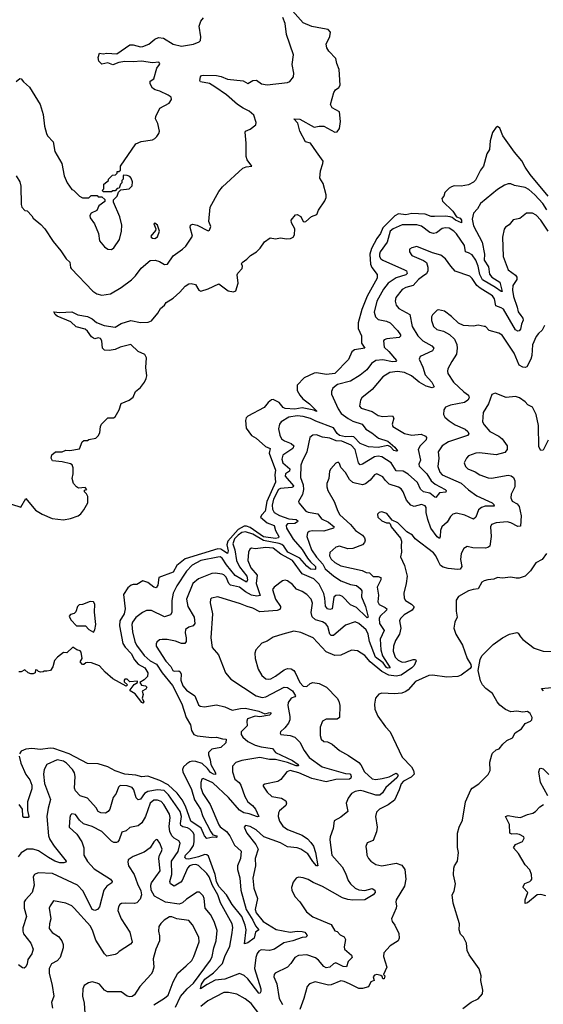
# Model space of a CAD drawing. Extents: x 2220520 to 2384350, y 721165 to 893491.
# Tile 239 of 256: x 2300963 to 2305305, y 856408 to 864568. Entities that reach past the tile are written whole.
import ezdxf

# ---------------------------------------------------------------- set-up
doc = ezdxf.new("R2010")
doc.units = 0

msp = doc.modelspace()

# ---------------------------------------------------------------- linework, layer by layer
at = {"layer": '0CON20XD'}
for points in [[(2303474.1, 864494.1), (2303385, 864511.4), (2303315, 864540.5), (2303225, 864640)], [(2300934, 864056), (2300965, 864080.8), (2300975, 864078.8), (2300993.6, 864053.6), (2301045, 864008), (2301133.8, 863863.8), (2301156.8, 863783.2), (2301169.4, 863685), (2301185.6, 863625), (2301194.3, 863605), (2301240, 863555), (2301255.7, 863475.7), (2301313.8, 863375), (2301333.1, 863275), (2301356.1, 863216.1), (2301395, 863160), (2301410, 863155), (2301460, 863105), (2301485, 863092.5), (2301535, 863090), (2301555, 863110), (2301605, 863110), (2301615, 863100), (2301645, 863100), (2301668.3, 863078.3), (2301668.3, 863061.7), (2301620, 863025), (2301602.5, 862985), (2301556.4, 862963.6), (2301543.3, 862945), (2301548.8, 862925), (2301584.3, 862875), (2301617.1, 862795), (2301625.7, 862735.7), (2301667.5, 862685), (2301695, 862666.7), (2301725, 862663.3), (2301743.9, 862676.1), (2301791.4, 862745), (2301806.9, 862815), (2301810, 862865), (2301794.4, 862934.4), (2301740, 863055), (2301740, 863075), (2301770, 863105), (2301781.7, 863138.3), (2301801.7, 863158.3), (2301870, 863165), (2301895, 863190), (2301897.5, 863225), (2301887.5, 863255), (2301875, 863267.5), (2301855, 863277.5), (2301825, 863280), (2301820, 863275), (2301820, 863245), (2301810, 863235), (2301810, 863215), (2301800, 863205), (2301788.3, 863171.7), (2301771.7, 863168.3), (2301755, 863150), (2301735, 863150), (2301725, 863140), (2301655, 863140), (2301650, 863155), (2301660, 863165), (2301660, 863205), (2301700, 863235), (2301700, 863245), (2301731.7, 863278.3), (2301758.3, 863281.7), (2301770, 863295), (2301771.7, 863308.3), (2301785, 863310), (2301798.3, 863321.7), (2301800, 863355), (2301925, 863537.5), (2301970.7, 863559.3), (2302065, 863572.5), (2302085, 863582.5), (2302100.5, 863599.5), (2302118, 863625), (2302122, 863645), (2302108.3, 863708.3), (2302090, 863745), (2302091.1, 863765), (2302126.2, 863833.8), (2302203.8, 863876.2), (2302222.5, 863905), (2302218, 863925), (2302195, 863942.5), (2302125, 863976.2), (2302086.1, 863986.1), (2302065, 864000), (2302046.2, 864035), (2302045, 864057.5), (2302075, 864078.8), (2302100.9, 864165), (2302122.1, 864195), (2302125.4, 864205), (2302117.1, 864215), (2302065, 864210.5), (2301972.7, 864222.7), (2301902.7, 864217.3), (2301835, 864220.3), (2301785, 864212.1), (2301735, 864193.3), (2301695, 864211.2), (2301670, 864205), (2301645, 864200), (2301620, 864225), (2301613.9, 864253.9), (2301625, 864290), (2301655, 864283.8), (2301685, 864289.2), (2301767.5, 864285), (2301875, 864358), (2301905, 864358.6), (2301965, 864341.4), (2301985, 864344.2), (2302034.4, 864365.6), (2302085, 864406), (2302115, 864420), (2302155, 864414), (2302235, 864364.2), (2302305, 864349.2), (2302405.6, 864364.4), (2302452.5, 864385), (2302463.6, 864396.4), (2302466.2, 864425), (2302450, 864515), (2302463.8, 864555), (2302485.9, 864584.1)], [(2300935, 863273.8), (2300964.5, 863225), (2300973, 863187), (2300974, 863035), (2300980, 863015), (2301005, 862987.5), (2301025, 862982.5), (2301063, 862943), (2301073.6, 862923.6), (2301139.7, 862869.7), (2301172, 862835), (2301239.3, 862729.3), (2301305, 862651.2), (2301348.8, 862585), (2301377.6, 862557.6), (2301384, 862515), (2301391.2, 862505), (2301568.5, 862318.5), (2301602, 862295), (2301645, 862283.5), (2301715, 862295.6), (2301805, 862349.1), (2301889.5, 862410.5), (2301923.1, 862445), (2301970.3, 862509.7), (2302045, 862570.8), (2302087.5, 862575), (2302122, 862565), (2302165, 862538.6), (2302188.7, 862541.3), (2302235, 862610.6), (2302314, 862665), (2302340.2, 862689.8), (2302396, 862775), (2302376.7, 862845), (2302380, 862865), (2302395, 862872.5), (2302435, 862866), (2302525, 862817.5), (2302537.4, 862822.6), (2302547.1, 862855), (2302531.2, 862895), (2302541.4, 863015), (2302615, 863143.8), (2302645, 863182), (2302812.6, 863337.4), (2302840.9, 863349.1), (2302886.7, 863355), (2302850, 863405), (2302840, 863435), (2302842, 863545), (2302832, 863635), (2302836.7, 863645), (2302875, 863659.2), (2302921.2, 863695), (2302923.8, 863715), (2302905.8, 863775), (2302865, 863810.8), (2302815, 863834.2), (2302768.8, 863865), (2302677.5, 863945), (2302580.7, 864010.7), (2302538.1, 864038.1), (2302463, 864053), (2302456, 864065), (2302461.2, 864095), (2302470, 864105), (2302485, 864108.2), (2302595, 864105.5), (2302635, 864096.4), (2302685, 864074.5), (2302815, 864060), (2302855, 864039.6), (2302895, 864063.1), (2302925.6, 864065.6), (2302967, 864037), (2303015, 864028), (2303185, 864046.7), (2303203.9, 864056.1), (2303233.3, 864095), (2303236.2, 864125), (2303221.2, 864195), (2303233.8, 864275), (2303175.8, 864445), (2303165.6, 864535), (2303143.8, 864585)], [(2300895, 860553.3), (2300971.7, 860528.3), (2301015, 860600), (2301095, 860503.3), (2301148.8, 860468.8), (2301232.5, 860435), (2301325, 860422.9), (2301385, 860432.9), (2301446.7, 860455), (2301468.7, 860471.3), (2301496.2, 860505), (2301527.5, 860565), (2301527, 860617), (2301518.3, 860638.3), (2301500, 860655), (2301501.7, 860668.3), (2301520, 860675), (2301505, 860690), (2301450, 860685), (2301433.3, 860695), (2301410, 860725), (2301398.8, 860765), (2301406.7, 860805), (2301406.7, 860855), (2301397.7, 860877.7), (2301385.7, 860885.7), (2301315, 860903.8), (2301235, 860912.5), (2301223.3, 860935), (2301229.3, 860960.7), (2301260, 860985), (2301315, 860987.5), (2301345, 861000), (2301378.3, 860998.3), (2301458.3, 861011.7), (2301481.7, 861068.3), (2301495, 861080), (2301525, 861080), (2301535, 861087.5), (2301595, 861100), (2301615, 861120), (2301627, 861143), (2301632.5, 861195), (2301642.5, 861215), (2301695, 861267.5), (2301741.7, 861268.3), (2301755, 861277.5), (2301787.5, 861335), (2301803.6, 861386.4), (2301870, 861415), (2301905, 861440), (2301922.5, 861485), (2301965, 861520), (2301999.2, 861565), (2302012.9, 861595), (2302017.1, 861615), (2302010, 861685), (2302013.8, 861765), (2302001.7, 861791.7), (2301945, 861818.8), (2301885, 861875.8), (2301797.5, 861855), (2301755, 861833.3), (2301705, 861825.5), (2301665, 861830), (2301648.6, 861845), (2301645.5, 861905), (2301634, 861925), (2301615, 861931.9), (2301585, 861924.2), (2301575, 861927.1), (2301558.6, 861938.6), (2301525, 861986.2), (2301505, 862002.5), (2301431.9, 862021.9), (2301388, 862065), (2301275, 862111.2), (2301256, 862125), (2301245, 862147.5), (2301295, 862140.8), (2301395, 862146.2), (2301445, 862122.5), (2301525, 862107.1), (2301565, 862087.7), (2301599.5, 862059.5), (2301663.2, 862033.2), (2301755, 862020), (2301805, 862050), (2301884.6, 862075.4), (2301965, 862058.9), (2302028.1, 862061.9), (2302055, 862071.9), (2302107.5, 862135), (2302130, 862175), (2302165, 862201.2), (2302178, 862225), (2302235, 862258.5), (2302291.4, 862308.6), (2302335, 862360.6), (2302365, 862378.6), (2302385, 862381.4), (2302422.1, 862372.1), (2302448, 862325), (2302465, 862316.9), (2302525, 862336.2), (2302615, 862377.5), (2302691.3, 862321.3), (2302735, 862311.4), (2302755, 862321.2), (2302773.8, 862385), (2302767, 862453), (2302771.7, 862468.3), (2302807.5, 862505), (2302810, 862525), (2302803.3, 862545), (2302807.5, 862555), (2302847.3, 862582.7), (2302876.4, 862613.6), (2302927.5, 862645), (2302957.5, 862675), (2302993.6, 862726.4), (2303041.2, 862758.8), (2303085, 862752.9), (2303125, 862760), (2303175, 862750.8), (2303210, 862755), (2303231.4, 862765), (2303241.1, 862785), (2303245.7, 862835), (2303218, 862885), (2303213.3, 862905), (2303250.7, 862949.3), (2303265, 862953.3), (2303295, 862936.2), (2303314.2, 862894.2), (2303325, 862891.2), (2303336.2, 862895), (2303383, 862937), (2303427.3, 862952.7), (2303441.7, 862988.3), (2303492.7, 863067.3), (2303504.3, 863095), (2303504.6, 863115), (2303480.6, 863210.6), (2303451.2, 863255), (2303458.5, 863315), (2303477.8, 863375), (2303478.5, 863395), (2303425, 863471.8), (2303375, 863544), (2303334, 863555), (2303287.3, 863645), (2303268.7, 863708.7), (2303237.5, 863745), (2303285, 863741.9), (2303405, 863676.2), (2303445, 863686.2), (2303485, 863684), (2303575, 863634.4), (2303595, 863639.2), (2303614.3, 863665), (2303623.1, 863725), (2303614, 863804), (2303555, 863837.1), (2303540.6, 863865), (2303568.1, 863965), (2303583.1, 863986.9), (2303608.6, 864005), (2303620.6, 864025), (2303611.3, 864155), (2303592.7, 864205), (2303585.6, 864245), (2303526.6, 864306.6), (2303511.1, 864335), (2303505.6, 864365), (2303535, 864428), (2303539.6, 864465), (2303520, 864485), (2303474.1, 864494.1)], [(2305345.2, 863105.2), (2305195.5, 863285), (2305154.7, 863344.7), (2305127.8, 863397.7), (2305065, 863470), (2304970, 863605), (2304945, 863667.5), (2304925, 863682.5), (2304915, 863677.5), (2304885, 863633.3), (2304865.5, 863565), (2304857.5, 863492.5), (2304835.4, 863454.6), (2304808.9, 863355), (2304785, 863321.2), (2304743, 863237), (2304725, 863220), (2304685, 863200), (2304625, 863186.7), (2304565, 863190), (2304545, 863183.3), (2304525, 863172.5), (2304487.5, 863135), (2304480, 863105), (2304463, 863087), (2304470, 863065), (2304555, 862980.4), (2304585, 862932.9), (2304615, 862923.1), (2304625.9, 862905), (2304626, 862884), (2304576.7, 862905), (2304548.7, 862928.7), (2304533.7, 862933.7), (2304495, 862939.6), (2304403.1, 862936.9), (2304375, 862937.1), (2304325, 862957), (2304215, 862960.3), (2304165, 862951.2), (2304105, 862958.1), (2304075, 862941.2), (2303975, 862842.4), (2303955, 862796.4), (2303924.9, 862755.1), (2303879.3, 862670.7), (2303865.5, 862625), (2303871.3, 862541.3), (2303883.6, 862513.6), (2303927.8, 862455), (2303927.9, 862425), (2303843.6, 862276.4), (2303799, 862165), (2303768.5, 862055), (2303768.8, 862008.8), (2303796.4, 861946.4), (2303798.1, 861888.1), (2303826.2, 861845), (2303739.3, 861830.7), (2303716.9, 861815), (2303689.1, 861750.9), (2303575, 861636.4), (2303506.6, 861626.6), (2303425, 861641.2), (2303405, 861638.8), (2303321.7, 861598.3), (2303265, 861537.5), (2303262.9, 861495), (2303285.6, 861455), (2303310, 861425), (2303365.8, 861385), (2303425, 861326.7), (2303425, 861320), (2303402.3, 861332.3), (2303305, 861349.8), (2303245, 861340.4), (2303165, 861344.4), (2303147.3, 861355), (2303115, 861396.5), (2303065, 861420.8), (2303051.4, 861418.6), (2303023.3, 861395), (2302990, 861355), (2302855, 861282.9), (2302842, 861268), (2302834.7, 861245.3), (2302841.8, 861181.8), (2302885, 861122.9), (2302925, 861098.8), (2303001.8, 861031.8), (2303039.2, 861015), (2303033.1, 860975), (2303083.2, 860835), (2303080, 860795), (2303085.6, 860735), (2303012.3, 860575), (2302998.9, 860495), (2302969.7, 860465), (2302960.8, 860445), (2303015, 860398), (2303073.3, 860375), (2303083.3, 860335), (2303110.6, 860285), (2303109.4, 860275), (2303085, 860268.1), (2302985, 860283.2), (2302875, 860358.1), (2302845, 860369.9), (2302825, 860369.2), (2302775, 860343.5), (2302687.9, 860245), (2302680, 860215), (2302691.3, 860165), (2302685.9, 860144.1), (2302655, 860163.5), (2302630, 860180), (2302605, 860183.8), (2302335, 860100.9), (2302267.1, 860045), (2302235, 859989.3), (2302117.1, 859945), (2302109.3, 859880.7), (2302095, 859858.6), (2302075, 859863.8), (2302025, 859903.8), (2301985, 859917.5), (2301935, 859888), (2301905, 859888), (2301888.3, 859881.7), (2301860.6, 859859.4), (2301822.7, 859805), (2301838.3, 859685), (2301828.4, 859645), (2301792.8, 859585), (2301789.3, 859545), (2301819.3, 859399.3), (2301837.5, 859367.5), (2301886.2, 859315), (2301916.1, 859263.9), (2301946, 859226), (2302000.8, 859195), (2302025.6, 859155), (2302022.5, 859125), (2301995, 859096.7), (2301960, 859075), (2301973.9, 859053.9), (2302005.9, 859045.9), (2302016.2, 859035), (2302009.5, 859020.5), (2301978.3, 859001.7), (2301986, 858975), (2301980, 858945), (2301993.3, 858915), (2301985, 858903.8), (2301975, 858908.8), (2301920, 858980), (2301880, 859005), (2301880, 859015), (2301911.2, 859058.8), (2301940, 859075), (2301940, 859085), (2301875, 859080), (2301855, 859101.2), (2301835, 859101.2), (2301828.8, 859095), (2301830.5, 859080.5), (2301856.7, 859056.7), (2301845, 859044.2), (2301735, 859104.5), (2301670.7, 859160.7), (2301625, 859214.3), (2301557.9, 859237.9), (2301525, 859241.2), (2301511.7, 859238.3), (2301495, 859223.3), (2301485, 859223.3), (2301463.3, 859245), (2301480, 859275), (2301473.3, 859325), (2301465, 859336.7), (2301436.4, 859346.4), (2301405, 859367.5), (2301355, 859320), (2301325, 859322.5), (2301276.7, 859285), (2301251.7, 859258.3), (2301236.7, 859205), (2301217.5, 859175), (2301188.3, 859168.3), (2301165, 859170), (2301157, 859163), (2301135, 859160), (2301120, 859165), (2301108.3, 859178.3), (2301095, 859180), (2301090, 859155), (2301075, 859147.5), (2301055, 859147.5), (2301033.9, 859153.9), (2301005, 859180), (2300975, 859162.5), (2300955, 859162.5)], [(2305335, 862991.2), (2305301, 863045), (2305235, 863117.1), (2305185, 863161.1), (2305155, 863176.9), (2305065, 863194.3), (2305035, 863207.1), (2305015, 863207.1), (2304983.7, 863196.3), (2304925, 863161.4), (2304784.7, 863045.3), (2304758.5, 863001.5), (2304725.5, 862965), (2304713.9, 862915), (2304725, 862860), (2304796.9, 862725), (2304818.3, 862625), (2304815.2, 862575), (2304850.2, 862520.2), (2304859.2, 862459.3), (2304877.3, 862435), (2304943.6, 862393.6), (2304963.8, 862316.2), (2304955, 862313.8), (2304909, 862349), (2304802.1, 862412.1), (2304779.2, 862455), (2304764.4, 862525), (2304745, 862574.6), (2304715, 862618.4), (2304684.6, 862635.4), (2304660.5, 862645), (2304651.1, 862695), (2304585, 862791.8), (2304564.4, 862814.4), (2304525, 862839.2), (2304495, 862842.9), (2304465, 862836.4), (2304418.2, 862801.8), (2304395, 862794.7), (2304365, 862805.3), (2304295, 862856.2), (2304257, 862867), (2304135, 862868.8), (2304060, 862835), (2304034.6, 862815), (2304010, 862725), (2303952.7, 862645), (2303945.5, 862625), (2303946.4, 862605), (2303958.9, 862585), (2303974.2, 862574.2), (2304154.4, 862495), (2304170, 862485), (2304176.2, 862465), (2304165, 862452.8), (2304085, 862428.7), (2304018.4, 862385), (2303978.6, 862335), (2303925, 862233.8), (2303903.3, 862145), (2303912.2, 862105), (2303935, 862083.8), (2304005, 862068), (2304034.4, 862055), (2304095, 861992.2), (2304121.1, 861955), (2304121.4, 861945), (2304108.8, 861935), (2304006.8, 861923.2), (2303985.7, 861915), (2303979.6, 861905), (2303985.9, 861855), (2304025, 861818.1), (2304087.1, 861742.9), (2304083.3, 861735), (2304055, 861732.4), (2303975, 861750), (2303915, 861743.3), (2303881.5, 861718.5), (2303840.5, 861665), (2303785, 861620.4), (2303705, 861573.1), (2303598.6, 861545), (2303559.5, 861515), (2303548.9, 861485), (2303549.5, 861465), (2303603, 861343), (2303630, 861305), (2303687.5, 861262.5), (2303725, 861239.8), (2303802.5, 861215), (2303834.6, 861175), (2303883.1, 861145), (2303939.4, 861099.4), (2304015, 861075.3), (2304072.9, 861025), (2304096.2, 860995), (2304088.8, 860991.2), (2304065, 860997.8), (2304037.7, 861027.7), (2304015, 861038.8), (2303935, 861021.9), (2303855, 861027.9), (2303785, 861056.3), (2303735, 861110), (2303715, 861114.3), (2303665, 861109.6), (2303615, 861122.8), (2303595, 861137.9), (2303565, 861186.5), (2303420, 861240.1), (2303375, 861262.6), (2303315, 861280.5), (2303265, 861284.7), (2303195, 861273.6), (2303130.8, 861235), (2303118.1, 861215), (2303108, 861178), (2303119.4, 861125), (2303134.7, 861094.7), (2303157.6, 861077.6), (2303215, 861056.3), (2303235.3, 861035), (2303227.5, 861015), (2303145, 860957.7), (2303135.8, 860925), (2303145, 860894.6), (2303204, 860845), (2303200.4, 860825), (2303166.4, 860805), (2303164, 860785), (2303234.6, 860705), (2303229.5, 860695), (2303219, 860691), (2303126.8, 860683.2), (2303110, 860675), (2303067, 860595), (2303057.9, 860545), (2303060.5, 860510.5), (2303074.1, 860484.1), (2303117.8, 860457.8), (2303195, 860432.4), (2303255.2, 860425.2), (2303270, 860415), (2303265.6, 860405), (2303245, 860392.9), (2303185, 860389.5), (2303173.9, 860375), (2303175.3, 860355), (2303231.4, 860261.4), (2303305, 860177.7), (2303349.6, 860105), (2303373.6, 860073.6), (2303417.3, 860035), (2303416.8, 860015), (2303410.1, 860009.9), (2303375, 860013.3), (2303345, 860038.2), (2303286.3, 860106.3), (2303185.9, 860155), (2303153.7, 860203.6), (2303137.3, 860217.3), (2303115, 860226.8), (2302985, 860251.9), (2302895, 860303.1), (2302835, 860324.6), (2302805, 860317.5), (2302775, 860296.2), (2302745, 860264.8), (2302729.7, 860225), (2302745.7, 860175), (2302760.7, 860085), (2302784.7, 860034.7), (2302846.1, 859955), (2302852.7, 859925), (2302845, 859906.9), (2302750.8, 859960.8), (2302679.2, 860049.2), (2302642.4, 860105), (2302625, 860116.6), (2302605, 860114.8), (2302463.8, 860085), (2302391.9, 860048.1), (2302345, 859998.5), (2302265.9, 859875), (2302236.5, 859815), (2302224.1, 859754.1), (2302223.8, 859655), (2302214.1, 859635.9), (2302165, 859620.3), (2302055, 859671.9), (2302015, 859670.6), (2301982, 859655), (2301925, 859612.9), (2301898.2, 859575), (2301894, 859555), (2301897.9, 859495), (2301916.7, 859415), (2301931, 859385), (2301995, 859297.5), (2302045, 859255.7), (2302096.6, 859226.6), (2302144.9, 859154.9), (2302230.9, 859050.9), (2302307.2, 858897.2), (2302344.8, 858784.8), (2302378.2, 858725), (2302386.9, 858676.9), (2302408.2, 858645), (2302435, 858632.7), (2302555, 858619.4), (2302595, 858621.6), (2302645, 858606.8), (2302675.9, 858605.9), (2302672, 858575), (2302631.8, 858535), (2302557.2, 858522.7), (2302530, 858495), (2302528.4, 858475), (2302543.5, 858435), (2302548.7, 858395), (2302586.9, 858325), (2302587, 858313), (2302570, 858315), (2302545, 858329.6), (2302521.3, 858361.4), (2302475, 858404.4), (2302425, 858420.9), (2302395, 858422.5), (2302373.7, 858416.4), (2302348, 858402), (2302320.8, 858375), (2302313.5, 858355), (2302317.2, 858335), (2302387.9, 858187.9), (2302412, 858102), (2302462, 858025), (2302481.1, 857965), (2302547.7, 857837.7), (2302565, 857811.2), (2302595, 857805.5), (2302600, 857795), (2302595, 857790), (2302565, 857792), (2302515, 857782), (2302495, 857804.4), (2302466.7, 857866.7), (2302383, 857925), (2302338.9, 858048.9), (2302311.2, 858101.2), (2302268, 858158), (2302195, 858226.7), (2302125, 858261.9), (2302025, 858297.7), (2301975, 858294), (2301925, 858306.8), (2301835, 858314.2), (2301755, 858341.6), (2301695, 858375.6), (2301615, 858400), (2301525, 858402.5), (2301373, 858483), (2301245, 858527.1), (2301215, 858529.6), (2301135, 858518.8), (2301065, 858527.5), (2301015, 858522.5), (2300974.4, 858505), (2300960.9, 858485)], [(2305344.4, 862815), (2305285, 862905.7), (2305245, 862948.6), (2305215, 862964.2), (2305165, 862964), (2305110.3, 862919.7), (2305055, 862908.8), (2305021.2, 862868.8), (2304991.7, 862848.3), (2304979.5, 862830.5), (2304965.7, 862765), (2304972.2, 862605), (2305014.4, 862495), (2305075, 862450.5), (2305085.5, 862435), (2305084.5, 862415), (2305053.1, 862365), (2305049.1, 862325), (2305057.6, 862275), (2305088.6, 862185), (2305095.7, 862145.7), (2305117.7, 862115)], [(2302085, 862753.8), (2302105, 862767.5), (2302122, 862815), (2302106, 862865), (2302085, 862882.5), (2302074, 862875), (2302092, 862835), (2302090.5, 862819.5), (2302050.8, 862775), (2302052.9, 862765), (2302065, 862756.2), (2302085, 862753.8)], [(2305117.7, 862115), (2305134.6, 862095), (2305138.6, 862078.6), (2305124.1, 862045), (2305115, 862002), (2305105, 861988.9), (2305095, 861987.3), (2305075, 861997.5), (2304975, 862167.6), (2304955, 862181.1), (2304911.5, 862195), (2304900, 862255), (2304885, 862278.5), (2304781.4, 862341.4), (2304755, 862365.4), (2304715, 862423.3), (2304695, 862442.5), (2304573.9, 862483.9), (2304536.9, 862525), (2304495, 862586), (2304455, 862615.7), (2304385, 862634.2), (2304255, 862688.1), (2304215, 862678), (2304196.2, 862665), (2304194.5, 862644.5), (2304215, 862614.3), (2304312.6, 862572.6), (2304335.7, 862555), (2304347.2, 862517.2), (2304347.3, 862485), (2304337.2, 862462.8), (2304313.7, 862446.3), (2304270, 862415), (2304225, 862363.8), (2304165, 862348.5), (2304135, 862332.2), (2304081.8, 862265), (2304075.5, 862235), (2304085, 862202), (2304108.1, 862175), (2304197.5, 862125), (2304216.4, 862025), (2304265, 861947.8), (2304305, 861906.4), (2304381.4, 861865), (2304396.3, 861846.3), (2304387.3, 861822.7), (2304284.6, 861775.4), (2304274.3, 861755), (2304306.7, 861686.7), (2304324.5, 861624.5), (2304381.5, 861565), (2304400.8, 861525), (2304383, 861517), (2304335, 861530.9), (2304275, 861563), (2304211.8, 861615), (2304155, 861644.8), (2304095, 861651.6), (2304032.7, 861642.7), (2303975, 861608.1), (2303885, 861504.3), (2303799.2, 861435), (2303788.6, 861415), (2303781.4, 861365), (2303795, 861349.4), (2303885, 861319.4), (2303936.9, 861286.9), (2303975, 861280), (2304055.5, 861285.5), (2304064.4, 861265), (2304052.2, 861215), (2304056, 861195), (2304155, 861137.3), (2304214.7, 861124.7), (2304291.8, 861131.8), (2304327.5, 861115), (2304335.8, 861105), (2304332.9, 861085), (2304283.6, 861035), (2304267.3, 861005), (2304286.6, 860916.6), (2304273.9, 860885), (2304275, 860868.1), (2304338.4, 860805), (2304375.1, 860745.1), (2304408.5, 860718.5), (2304492.5, 860675), (2304500.8, 860665), (2304496.9, 860653.1), (2304445, 860645.6), (2304415, 860608.8), (2304405, 860610.8), (2304365, 860643.8), (2304312.9, 860655), (2304286.8, 860676.8), (2304262.4, 860732.4), (2304185, 860800.8), (2304143.1, 860825), (2304085, 860829.6), (2304044.1, 860894.1), (2303965, 860945.6), (2303935, 860949.8), (2303906.1, 860943.9), (2303805, 860884.6), (2303785, 860880), (2303772.9, 860895), (2303744.7, 861005), (2303712.3, 861042.3), (2303635, 861074.1), (2303588.4, 861078.4), (2303535, 861100.3), (2303475, 861108.7), (2303425, 861126.2), (2303395, 861125.6), (2303369.4, 861105), (2303343.6, 860986.4), (2303305, 860906.2), (2303295.4, 860874.6), (2303292, 860775), (2303314.1, 860714.1), (2303316.8, 860675), (2303307.2, 860632.8), (2303273.8, 860575), (2303276.7, 860565), (2303335, 860494.4), (2303355, 860485.6), (2303435, 860472.5), (2303465, 860432.3), (2303525, 860402.7), (2303569.4, 860365), (2303565, 860352.5), (2303485, 860329.1), (2303388.9, 860331.1), (2303364.2, 860325.8), (2303348.9, 860315), (2303344.1, 860285), (2303383.8, 860175), (2303424.6, 860114.6), (2303477.1, 860055), (2303495, 860017.2), (2303565, 859957.7), (2303625, 859916.7), (2303705, 859887.3), (2303755, 859878.7), (2303787.5, 859855), (2303801.2, 859835), (2303796.2, 859785), (2303831.6, 859705), (2303853.8, 859615), (2303845, 859611.8), (2303835, 859617.8), (2303757.1, 859697.1), (2303705, 859717.4), (2303638.8, 859788.8), (2303615, 859799.3), (2303585, 859796.5), (2303567.5, 859782.5), (2303554, 859686), (2303535, 859678.9), (2303515, 859684.3), (2303497.6, 859707.6), (2303494.1, 859775), (2303485, 859811.1), (2303445, 859889.2), (2303402.3, 859935), (2303305, 859975.3), (2303225, 860086.7), (2303127.6, 860137.6), (2303065, 860189.3), (2303005, 860192.8), (2302915, 860183.1), (2302885, 860188), (2302870.3, 860179.7), (2302859.2, 860155), (2302855.5, 860085), (2302880.7, 860025), (2302931.9, 859965), (2302923.4, 859895), (2302958.1, 859795), (2302929.3, 859790.7), (2302885, 859798.2), (2302835, 859825.8), (2302785, 859865.2), (2302711.2, 859881.2), (2302697.8, 859895), (2302675, 859948.2), (2302655, 859967.5), (2302641.9, 859971.9), (2302585, 859980.8), (2302555, 859978.8), (2302445, 859935.3), (2302398.2, 859895), (2302345.3, 859765), (2302358, 859705), (2302410, 859615), (2302415.6, 859565), (2302401.2, 859545), (2302365, 859534.4), (2302338.6, 859515), (2302334.5, 859485.5), (2302343.5, 859445), (2302342.2, 859415), (2302331.9, 859398.1), (2302305, 859397.8), (2302255, 859416.8), (2302185, 859431.1), (2302145, 859432.2), (2302122.7, 859427.3), (2302100.9, 859409.1), (2302094, 859395), (2302095.8, 859375), (2302175, 859250.4), (2302217, 859207), (2302233.9, 859173.9), (2302245, 859167.9), (2302282.3, 859172.3), (2302295, 859164.4), (2302301.7, 859145), (2302300, 859095), (2302316.7, 859046.7), (2302345, 859011.1), (2302416.2, 858965), (2302445, 858889.2), (2302459.5, 858879.5), (2302495, 858873.1), (2302595, 858889.6), (2302664.4, 858874.4), (2302724.3, 858844.3), (2302795, 858860.2), (2302835, 858861.9), (2302945, 858837.4), (2302995, 858815.3), (2303036.8, 858826.8), (2303044.3, 858824.3), (2303046.2, 858815), (2303033.8, 858805), (2302955, 858789.6), (2302915, 858797), (2302852.1, 858775), (2302845.4, 858755), (2302850, 858715), (2302800, 858665), (2302800, 858645), (2302812.6, 858622.6), (2302855, 858585.4), (2302915.6, 858555.6), (2302965, 858541.4), (2303059, 858529), (2303085.6, 858495), (2303225, 858429.4), (2303272.1, 858395), (2303275.7, 858385), (2303256.2, 858385), (2303182.6, 858412.6), (2303085, 858436.1), (2303035, 858435.9), (2302955, 858452.2), (2302805, 858428.9), (2302755, 858412.2), (2302727.2, 858382.8), (2302726.4, 858335), (2302748.4, 858275), (2302783.3, 858245), (2302797.1, 858225), (2302831.2, 858131.2), (2302854.7, 858085), (2302892.3, 858055), (2302917.5, 858025), (2302946.7, 857965), (2302935, 857962), (2302865, 857987.6), (2302821.9, 857995), (2302785, 858016.9), (2302695, 858121.1), (2302565, 858243.2), (2302485, 858278.1), (2302474.2, 858275), (2302466.5, 858245), (2302466.4, 858205), (2302481.8, 858155), (2302543, 858063), (2302613.5, 857895), (2302625, 857880), (2302679.2, 857839.2), (2302704.4, 857805), (2302745, 857727.8), (2302798.4, 857678.4), (2302793.5, 857615), (2302770.4, 857555), (2302769.2, 857525), (2302788.8, 857455), (2302796.5, 857355), (2302841, 857195), (2302896, 857105), (2302917.2, 857057.3), (2302946, 857025), (2302918.1, 857005), (2302907.8, 856955), (2302855, 856917.1), (2302828.3, 856908.3), (2302840, 857025), (2302833.5, 857063.5), (2302804, 857135), (2302725, 857234.6), (2302677.3, 857315), (2302613.8, 857385), (2302595.7, 857425), (2302583.6, 857485), (2302530, 857635), (2302515, 857646.8), (2302498.2, 857648.2), (2302445, 857629.9), (2302365, 857612.1), (2302344.1, 857614.1), (2302333.6, 857623.6), (2302338.8, 857645), (2302377.5, 857682.5), (2302403.1, 857725), (2302410.6, 857755), (2302409.2, 857815), (2302399.7, 857835), (2302375, 857860.7), (2302355, 857871.2), (2302315, 857878.9), (2302299.9, 857889.9), (2302295.3, 857905), (2302304.7, 857965), (2302293.8, 858005), (2302198.3, 858145), (2302159.8, 858179.8), (2302105, 858184.8), (2302025, 858171.3), (2301998.1, 858155), (2301965, 858108.8), (2301945, 858103.6), (2301929.9, 858119.9), (2301909.2, 858185), (2301895.2, 858205.2), (2301855, 858219.7), (2301795, 858220.6), (2301782, 858208), (2301764.2, 858155.8), (2301737.5, 858122.5), (2301710.6, 858025), (2301698, 858005), (2301675, 857991.9), (2301635, 857995.5), (2301615, 858006.9), (2301596.7, 858036.7), (2301526.7, 858115), (2301464.8, 858134.8), (2301426, 858176), (2301418.8, 858198.8), (2301424, 858295), (2301418.5, 858325), (2301401.6, 858355), (2301352.2, 858405), (2301325, 858422.7), (2301275, 858433.1), (2301187.5, 858395), (2301166.5, 858353.5), (2301160.7, 858315), (2301168.1, 858238.1), (2301218.2, 858105), (2301197.8, 858032.2), (2301188.9, 857965), (2301203.2, 857805), (2301213.7, 857773.7), (2301248.2, 857718.2), (2301349.2, 857595), (2301346.2, 857585), (2301330.2, 857579.8), (2301295, 857581.5), (2301254.8, 857594.8), (2301201.9, 857625), (2301120.1, 857680.1), (2301075, 857694.8), (2301026.3, 857693.7), (2300975, 857662.3), (2300949.3, 857630.7)], [(2305315, 862033.8), (2305294.3, 861995), (2305265, 861967.1), (2305245, 861941.2), (2305215, 861873.3), (2305210.4, 861785), (2305202.2, 861755), (2305168.2, 861691.8), (2305155, 861685.5), (2305135, 861687.1), (2305105.8, 861705.8), (2305063.9, 861805), (2304963, 861953), (2304935, 861968.8), (2304855, 861992), (2304825, 862023.8), (2304815, 862026.2), (2304765, 862036.7), (2304725, 862026.7), (2304642.7, 862032.7), (2304602.6, 862052.6), (2304545, 862109.2), (2304485, 862152), (2304436.4, 862163.6), (2304425, 862161.2), (2304387, 862123), (2304378, 862105), (2304379.2, 862075), (2304394.2, 862025), (2304421.1, 862001.1), (2304476.2, 861986.2), (2304527.7, 861957.7), (2304568.8, 861918.8), (2304587.2, 861877.2), (2304591.1, 861845), (2304584.4, 861795), (2304547.1, 861735), (2304513.1, 861675), (2304509.4, 861655), (2304514.5, 861635), (2304559.2, 861565), (2304645, 861483.9), (2304685.5, 861455), (2304690, 861435), (2304680, 861415), (2304652, 861395), (2304535, 861373.8), (2304492.8, 861357.2), (2304480.8, 861335), (2304478.6, 861295), (2304489.2, 861275), (2304523.3, 861243.3), (2304575, 861208.9), (2304655.7, 861175), (2304677.8, 861155), (2304687.5, 861135), (2304677.3, 861122.7), (2304519.6, 861070.4), (2304467.5, 861035), (2304432.7, 860985), (2304438.2, 860935), (2304430.9, 860865), (2304447.4, 860817.4), (2304465, 860797.1), (2304625, 860726.5), (2304685, 860671.5), (2304755, 860620.9), (2304880, 860565), (2304895, 860550), (2304896.2, 860535), (2304823.7, 860536.4), (2304791.9, 860525), (2304768.2, 860505), (2304745.8, 860444.2), (2304725, 860427.8), (2304655, 860461.3), (2304585, 860477.1), (2304555, 860470.5), (2304535, 860451.4), (2304507.7, 860402.3), (2304462.3, 860365), (2304451.8, 860335), (2304451.1, 860285), (2304445, 860268.8), (2304425, 860282.9), (2304372.6, 860352.6), (2304347.8, 860425), (2304334.7, 860485), (2304332.7, 860525), (2304325, 860537.8), (2304295, 860549.6), (2304235, 860532.9), (2304205.2, 860545.2), (2304170.4, 860585), (2304143.8, 860653.8), (2304125, 860679.2), (2304105, 860692.9), (2304027.7, 860717.7), (2303995, 860752.9), (2303975, 860779.4), (2303925, 860804.2), (2303905, 860796.2), (2303868.9, 860751.1), (2303830, 860720), (2303805, 860713.3), (2303745, 860725.5), (2303725, 860733.3), (2303697.6, 860757.6), (2303665, 860814), (2303625.9, 860855.9), (2303615, 860890), (2303605, 860900), (2303585, 860892.5), (2303544.5, 860845.5), (2303532.5, 860825), (2303526.7, 860765), (2303510.8, 860725), (2303509.2, 860695), (2303517, 860667), (2303571.4, 860575), (2303600, 860495), (2303616.7, 860465), (2303705.4, 860385), (2303747.3, 860335), (2303805.5, 860295), (2303821.8, 860275), (2303827.3, 860255), (2303821.8, 860235), (2303804.7, 860215.3), (2303725, 860185.5), (2303685, 860183.1), (2303615.7, 860204.3), (2303585, 860196.9), (2303535, 860153.3), (2303531.5, 860125), (2303545, 860098.1), (2303575, 860070.5), (2303625, 860041.1), (2303803.7, 860003.7), (2303835, 859987.3), (2303865, 859982.7), (2303895, 859954.6), (2303935, 859953.9), (2303956.9, 859945), (2303957.3, 859925), (2303926.5, 859865), (2303938.1, 859798.1), (2303933.4, 859743.4), (2303945, 859720.9), (2303995, 859697.7), (2304007.8, 859685), (2304005.5, 859675), (2303953.1, 859625), (2303942.9, 859605), (2303947.9, 859565), (2303984.2, 859505), (2303953.2, 859435), (2303958.4, 859345), (2303971.7, 859295), (2304035.5, 859195), (2304016, 859194), (2304005, 859200.2), (2303978, 859238), (2303912.3, 859285), (2303864.8, 859415), (2303852.9, 859475), (2303835, 859512.3), (2303775, 859564.5), (2303745, 859576.7), (2303665, 859549.2), (2303565, 859464.4), (2303545, 859464.4), (2303535, 859476.2), (2303518, 859538), (2303500.8, 859560.7), (2303475, 859576.8), (2303415.2, 859595.2), (2303387.8, 859617.8), (2303379.5, 859655), (2303392.4, 859732.4), (2303380, 859765), (2303344.2, 859805), (2303305, 859830), (2303259.3, 859849.3), (2303225, 859888.1), (2303185, 859918.6), (2303165, 859922.9), (2303142.2, 859917.8), (2303073.8, 859865), (2303060, 859845), (2303084.7, 859765), (2303124.6, 859705), (2303126.8, 859693.2), (2303119.7, 859680.3), (2303097.5, 859672.5), (2302955, 859659.3), (2302895, 859690.5), (2302850, 859705), (2302795, 859727.5), (2302605, 859785.7), (2302553.3, 859775), (2302545.9, 859764.1), (2302542.5, 859735), (2302562.5, 859645), (2302547.8, 859445), (2302560, 859365), (2302611.4, 859305), (2302668.8, 859155), (2302712.7, 859102.7), (2302925, 858965.6), (2302975, 858949.5), (2303005, 858955.4), (2303155, 859037.2), (2303185, 859034.7), (2303224.6, 859005), (2303250.8, 858965), (2303244.2, 858955.8), (2303213.9, 858946.1), (2303190.6, 858909.4), (2303186.5, 858885), (2303202.8, 858792.8), (2303202.1, 858765), (2303190.9, 858739.1), (2303161.2, 858698.8), (2303125.8, 858665), (2303122.5, 858655), (2303128, 858645), (2303205, 858635.3), (2303245, 858621.2), (2303285, 858579.1), (2303322, 858512), (2303363.9, 858453.9), (2303470, 858375), (2303665, 858320.5), (2303699.3, 858319.3), (2303707.5, 858315), (2303712.7, 858295), (2303709.2, 858280.8), (2303696.6, 858273.4), (2303585, 858270.7), (2303505, 858251.9), (2303385, 858278.1), (2303276.7, 858325), (2303205, 858346.4), (2303178.1, 858335), (2303128.5, 858271.5), (2303105, 858255.7), (2302995, 858233.3), (2302983.3, 858225), (2302983.3, 858215), (2303015.8, 858165), (2303055, 858131.4), (2303135, 858117.1), (2303170, 858095), (2303176, 858075), (2303170, 858055), (2303118.8, 858011.2), (2303109.1, 857995), (2303106.2, 857965), (2303117.9, 857925), (2303145, 857885.5), (2303185, 857855.5), (2303305, 857809.6), (2303349.2, 857779.2), (2303378.5, 857748.5), (2303398.8, 857718.8), (2303415.2, 857665), (2303435.6, 857554.4), (2303425, 857555.8), (2303395, 857590.4), (2303352, 857655), (2303295, 857694.3), (2303265, 857704.4), (2303184.1, 857714.1), (2303125, 857746.4), (2302988.2, 857795), (2302925, 857854.5), (2302875, 857881.8), (2302835, 857889.2), (2302824.1, 857875.9), (2302845.5, 857825.5), (2302922.4, 857732.4), (2302939.6, 857695), (2302914.5, 857615), (2302918.5, 857555), (2302896.7, 857453.3), (2302905, 857370), (2302934.6, 857285), (2302916.7, 857195), (2302923, 857165), (2302982.6, 857095), (2303088.5, 857028.5), (2303205, 857005.1), (2303265, 857012.8), (2303305, 857011.1), (2303327.1, 857005), (2303345.3, 856985), (2303345.8, 856974.2), (2303335.7, 856964.3), (2303305, 856961.1), (2303227.3, 856932.7), (2303152.9, 856917.1), (2303075.4, 856864.6), (2303035, 856852.7), (2302965, 856860.4), (2302945, 856847.8), (2302931.5, 856828.5), (2302921.6, 856795), (2302911.4, 856705), (2302962.3, 856535), (2302963.3, 856515), (2302955, 856498), (2302945, 856500), (2302855, 856618.1), (2302825, 856645.6), (2302785, 856664.2), (2302664.5, 856615.5), (2302583, 856607), (2302517.4, 856572.6), (2302463.3, 856535), (2302470.5, 856575), (2302498.6, 856615), (2302570.8, 856669.2), (2302644.1, 856745), (2302664.2, 856805), (2302705, 856890), (2302722.9, 856985), (2302729.2, 857045), (2302724.4, 857074.4), (2302627.7, 857247.7), (2302606, 857315), (2302562.9, 857392.9), (2302535.1, 857465.1), (2302515, 857490.7), (2302445, 857558.7), (2302425, 857565.6), (2302395, 857564.3), (2302371.2, 857555), (2302355, 857537.3), (2302311.1, 857435), (2302299.7, 857420.3), (2302245, 857387.8), (2302213.5, 857405), (2302207.9, 857425), (2302223.5, 857485), (2302222.4, 857595), (2302276.5, 857675), (2302293.8, 857743.8), (2302281.8, 857761.8), (2302245, 857783.9), (2302223.5, 857805), (2302208.8, 857838.8), (2302202.8, 857882.8), (2302210.4, 857955), (2302204.7, 857985), (2302158.2, 858065), (2302135, 858088.2), (2302105, 858100.8), (2302075, 858099.2), (2302045, 858075.5), (2302006.2, 857963.8), (2301975, 857910.5), (2301945, 857887.8), (2301877, 857873), (2301845.7, 857844.3), (2301808.8, 857835), (2301789.2, 857770.8), (2301778, 857755), (2301765, 857750), (2301745, 857749.5), (2301725, 857758.9), (2301645, 857839.1), (2301565, 857880.4), (2301493.4, 857903.4), (2301459.2, 857935), (2301425, 857982), (2301395, 857985.6), (2301384.4, 857975), (2301378.9, 857955), (2301374.3, 857875), (2301437.7, 857817.7), (2301478.6, 857755), (2301494.4, 857705), (2301496.2, 857645), (2301525, 857592.5), (2301579.6, 857529.6), (2301715, 857445.7), (2301729.2, 857425), (2301726.2, 857415), (2301685, 857385.7), (2301660, 857355), (2301624.4, 857215.6), (2301607.1, 857192.9), (2301585, 857185.8), (2301562.9, 857195), (2301488.4, 857345), (2301442.7, 857395), (2301235, 857491.6), (2301115, 857498.6), (2301085.7, 857484.3), (2301074.2, 857465), (2301081.8, 857395), (2301066.9, 857335), (2301010, 857275), (2301001.5, 857258.5), (2301000.3, 857205), (2301018.2, 857135), (2300989.4, 857040.6)], [(2305265.3, 861204.7), (2305244.6, 861294.6), (2305215.5, 861355.5), (2305176.7, 861375), (2305155, 861400), (2305106.7, 861435), (2305075, 861444.2), (2304997, 861437), (2304905, 861473.3), (2304878, 861462), (2304849.4, 861385), (2304806.8, 861313.2), (2304801.4, 861235), (2304815, 861209.2), (2304862.2, 861155), (2304935.8, 861115.8), (2304963.7, 861093.7), (2305004.4, 861035), (2305004.4, 861005), (2304985, 860980.6), (2304915, 860960.6), (2304775, 860977.5), (2304745, 860975.6), (2304685, 860954.2), (2304667.1, 860935), (2304649.4, 860895), (2304658.6, 860865), (2304680, 860845), (2304739.8, 860819.8), (2304780, 860795), (2304848.3, 860771.7), (2304875, 860767.1), (2305015, 860791.9), (2305037.6, 860787.6), (2305057.5, 860775), (2305068.6, 860745), (2305067.6, 860697.6), (2305038.1, 860635), (2305035.5, 860605.5), (2305047.9, 860577.9), (2305089.2, 860555), (2305104.7, 860534.7), (2305120.9, 860455), (2305115, 860370), (2305095, 860368.1), (2305035, 860398.5), (2305005, 860406), (2304915, 860398.5), (2304876, 860385), (2304866.4, 860363.6), (2304872.5, 860285), (2304860.6, 860205), (2304845, 860192.5), (2304825, 860187.3), (2304720.3, 860190.3), (2304675, 860201.2), (2304645, 860186.2), (2304623.3, 860145), (2304618.9, 860095), (2304630, 860035), (2304615, 860013.5), (2304595, 860010.4), (2304515, 860018.2), (2304475, 860029.5), (2304453.2, 860043.2), (2304432, 860082), (2304414.4, 860125), (2304395, 860148.1), (2304243.3, 860265), (2304220, 860295), (2304174.3, 860324.3), (2304099.1, 860399.1), (2304050.7, 860420.7), (2304007.5, 860475), (2303965, 860488), (2303945, 860483.8), (2303930, 860470), (2303932.5, 860445), (2303965, 860414), (2304005, 860396.7), (2304027.5, 860397.5), (2304035, 860390), (2304042.5, 860365), (2304121.7, 860271.7), (2304130, 860245), (2304126, 860205), (2304130, 860155), (2304122, 860115), (2304154.3, 860045), (2304177.1, 859955), (2304168.6, 859895), (2304147.5, 859815), (2304150, 859775), (2304161.4, 859755), (2304212.5, 859725), (2304230.6, 859705), (2304231.1, 859695), (2304218.1, 859675), (2304150, 859635), (2304120, 859605), (2304113.1, 859585), (2304124.4, 859524.4), (2304112.5, 859475), (2304078.3, 859421.7), (2304064.1, 859375.9), (2304060.4, 859335), (2304076.2, 859285), (2304100.5, 859260.5), (2304135, 859244.1), (2304165, 859246), (2304225.4, 859265.4), (2304244.2, 859264.2), (2304252, 859255), (2304233.8, 859215), (2304213.8, 859195), (2304125, 859136.4), (2304085, 859126.7), (2304025, 859136), (2303966.8, 859166.8), (2303869.5, 859245), (2303825, 859299.1), (2303765, 859337.8), (2303715, 859342.5), (2303625, 859300.4), (2303575, 859298.7), (2303505, 859329.6), (2303397.1, 859445), (2303295, 859490), (2303235, 859500), (2303145.5, 859474.5), (2303065, 859450), (2303015, 859416), (2302970.3, 859399.7), (2302921.2, 859345), (2302912.7, 859317.3), (2302914.3, 859275), (2302941.2, 859185), (2302971.5, 859131.5), (2303005, 859106.2), (2303025, 859101.8), (2303045, 859105.4), (2303085, 859127.5), (2303155, 859181.1), (2303185, 859190.8), (2303215, 859187.5), (2303235, 859175.6), (2303248.6, 859158.6), (2303287.1, 859075), (2303312.9, 859045), (2303345, 859042.1), (2303372.3, 859067.7), (2303395, 859075.5), (2303445, 859067.9), (2303506.7, 859035), (2303595, 858945.6), (2303609.5, 858919.5), (2303618.8, 858885), (2303616.2, 858785), (2303595, 858771.1), (2303505, 858771.4), (2303474.2, 858755), (2303453.3, 858705), (2303453.8, 858635), (2303464.1, 858604.1), (2303485, 858586.7), (2303515, 858583.8), (2303555, 858563.8), (2303615, 858512), (2303690.9, 858470.9), (2303775, 858411.5), (2303792.3, 858392.3), (2303822.2, 858335), (2303885, 858277.1), (2303915, 858271.1), (2303968.2, 858278.2), (2304025.8, 858294.2), (2304085, 858322.7), (2304096.4, 858316.4), (2304100.6, 858305), (2304090, 858285), (2303998.3, 858205), (2303970.5, 858159.5), (2303948.3, 858141.7), (2303915, 858140.9), (2303815, 858175.6), (2303785, 858180.3), (2303745, 858171.2), (2303715, 858154.4), (2303685.5, 858115), (2303671.1, 858075), (2303684, 858006), (2303625, 857958), (2303571.7, 857928.3), (2303562, 857865), (2303536.9, 857795), (2303535, 857770), (2303550.5, 857645), (2303636.3, 857546.3), (2303664.7, 857494.7), (2303685.6, 857435), (2303705, 857407.1), (2303745, 857369.4), (2303775, 857356.4), (2303825, 857350.8), (2303886.9, 857366.9), (2303907.8, 857355), (2303911.5, 857335), (2303895, 857314.6), (2303825.4, 857274.6), (2303725, 857270.3), (2303685, 857275.9), (2303640.8, 857290.9), (2303474, 857385), (2303396.4, 857416.4), (2303355, 857441.2), (2303315, 857456.2), (2303275, 857462.5), (2303255, 857452.5), (2303230.5, 857419.5), (2303216.2, 857375), (2303218.8, 857355), (2303245, 857302.5), (2303285, 857257.5), (2303340, 857175), (2303393.4, 857133.4), (2303545, 857068.8), (2303575, 857017.5), (2303595, 857010), (2303621.2, 856985), (2303655, 856966.7), (2303665.7, 856945), (2303653.6, 856885), (2303655.6, 856865), (2303713.3, 856815), (2303719.1, 856795), (2303686.9, 856763.1), (2303671.7, 856718.3), (2303645, 856722.5), (2303585, 856750.5), (2303566.2, 856743.8), (2303535, 856716.4), (2303505, 856709.6), (2303485, 856720.9), (2303440.9, 856775), (2303415, 856793.9), (2303345, 856816.9), (2303275, 856811.5), (2303245.4, 856794.6), (2303212.7, 856745), (2303185, 856716.5), (2303081.2, 856665), (2303072, 856655), (2303070, 856635), (2303096.6, 856576.6), (2303115.5, 856455), (2303141.5, 856405)], [(2305345, 861083.1), (2305305, 860999.2), (2305285, 860998.1), (2305267.5, 861027.5), (2305265.3, 861204.7)], [(2305332.5, 860145), (2305295, 860094), (2305244.1, 860065.9), (2305198.8, 860001.2), (2305155, 859956.7), (2305105, 859938.8), (2305080.7, 859939.3), (2305035, 859946.7), (2304965, 859940), (2304926.4, 859943.6), (2304895, 859930), (2304843.9, 859926.1), (2304815, 859917.5), (2304793.9, 859906.1), (2304765, 859850), (2304724.1, 859845.9), (2304685, 859833.3), (2304602.7, 859787.3), (2304582.3, 859757.7), (2304582, 859665), (2304590, 859615), (2304572, 859575), (2304563.8, 859525), (2304580, 859475), (2304636, 859385), (2304673.8, 859275), (2304703, 859223), (2304706, 859205), (2304697.9, 859192.1), (2304623.8, 859135), (2304596.3, 859123.7), (2304505, 859119.6), (2304385, 859136.4), (2304356.2, 859133.8), (2304245, 859084.4), (2304185.4, 859014.6), (2304165, 859000.6), (2304132.2, 858987.8), (2304070.4, 858979.6), (2303965, 858985.8), (2303940.8, 858979.2), (2303913.3, 858945), (2303904.2, 858895), (2303906.9, 858855), (2303932.7, 858795), (2303996.3, 858706.3), (2304034, 858665), (2304134, 858455), (2304212, 858375), (2304229.2, 858345), (2304234.2, 858315), (2304208.7, 858291.3), (2304145, 858256.8), (2304125, 858235.4), (2304110.4, 858185), (2304071, 858099), (2304018.4, 858061.6), (2303946, 858025), (2303921.1, 857998.9), (2303913.1, 857965), (2303926.5, 857875), (2303921.7, 857838.3), (2303893.9, 857766.1), (2303843.8, 857745), (2303834.2, 857715.8), (2303838.6, 857678.6), (2303842.9, 857645), (2303855.5, 857615.5), (2303873.8, 857595), (2303915, 857567.1), (2303965.7, 857555.7), (2304085, 857578.8), (2304130.7, 857560.7), (2304156.1, 857526.1), (2304164.6, 857445.4), (2304152.8, 857387.2), (2304085.8, 857275), (2304081.2, 857255), (2304088.8, 857225), (2304086, 857205), (2304046.7, 857115), (2304051.2, 857095), (2304074.2, 857064.2), (2304108, 856995), (2304110, 856955), (2304101.2, 856935), (2304035, 856893.3), (2303983.8, 856835), (2303978.8, 856805), (2304008, 856715), (2303980, 856655), (2303990, 856645), (2303985, 856620), (2303975, 856620), (2303968.3, 856638.3), (2303956.7, 856646.7), (2303925, 856653.8), (2303905, 856650), (2303893.3, 856635), (2303902.5, 856605), (2303876.1, 856593.9), (2303855, 856553.8), (2303805, 856538.1), (2303775, 856539.4), (2303698.5, 856578.5), (2303655, 856598.2), (2303625, 856601.5), (2303545, 856568.5), (2303525, 856567.7), (2303414.3, 856594.3), (2303365, 856577.1), (2303347.5, 856555), (2303320, 856455), (2303285.6, 856365)], [(2301575, 859492.5), (2301585, 859510), (2301595.5, 859554.5), (2301582.3, 859657.7), (2301586.2, 859725), (2301575, 859742.5), (2301546.4, 859746.4), (2301485, 859722.5), (2301455, 859717.5), (2301443.3, 859705), (2301429.3, 859660.7), (2301413.6, 859646.4), (2301383, 859637), (2301373.3, 859625), (2301387.5, 859595), (2301435, 859543.3), (2301510, 859545), (2301535, 859513.3), (2301575, 859492.5)], [(2304970, 858565), (2305002.5, 858595), (2305048.8, 858615), (2305073, 858657), (2305125, 858690), (2305155.9, 858734.1), (2305200, 858755), (2305210, 858765), (2305213.3, 858785), (2305195, 858817.5), (2305175, 858833.3), (2305135, 858830), (2305085, 858838.6), (2305035, 858830.8), (2304991.3, 858851.3), (2304945, 858886.2), (2304922, 858915), (2304885, 858982.5), (2304827.5, 859025), (2304800, 859055), (2304785, 859090), (2304766, 859175), (2304782, 859265), (2304796.2, 859295), (2304890.5, 859389.5), (2304967.5, 859445), (2305025, 859476.7), (2305085, 859490), (2305097.5, 859485), (2305115, 859452.5), (2305135, 859432.5), (2305230.5, 859360.5), (2305305, 859334), (2305422.3, 859332.3)], [(2305308, 859005), (2305290, 859025), (2305375, 859033.5)], [(2304637, 856373), (2304707.5, 856425), (2304765, 856452.5), (2304800, 856495), (2304802.5, 856525), (2304787.5, 856605), (2304790, 856645), (2304773.3, 856703.3), (2304689.3, 856819.3), (2304673.8, 856855), (2304667.5, 856915), (2304643, 856963), (2304618.3, 856988.3), (2304607.5, 857025), (2304610, 857075), (2304556.2, 857245), (2304550, 857315), (2304566.7, 857345), (2304577.5, 857405), (2304560.5, 857480.5), (2304564.2, 857535), (2304567.5, 857555), (2304592.5, 857595), (2304601.2, 857665), (2304593.1, 857706.9), (2304593.8, 857825), (2304606.7, 857875), (2304634, 857935), (2304658.8, 858085), (2304704.3, 858185.7), (2304715, 858198.8), (2304770, 858235), (2304848.8, 858311.2), (2304863.3, 858345), (2304862.5, 858415), (2304877.5, 858475), (2304885, 858490), (2304913.6, 858516.4), (2304940, 858525), (2304970, 858565)], [(2300957.7, 858465), (2300972.7, 858405), (2301013.6, 858313.6), (2301048, 858268), (2301064.3, 858225), (2301063.1, 858195), (2301028.5, 858085), (2301026.9, 858015), (2301038.8, 857965), (2301033, 857957), (2300997, 857957), (2300988.3, 857968.3), (2300986, 858025), (2300958.6, 858065)], [(2305343.8, 858135), (2305281.2, 858245), (2305266.9, 858335), (2305275, 858361.2), (2305285, 858365.8), (2305305, 858360), (2305351.7, 858311.7)], [(2305325, 857306.7), (2305285, 857318.8), (2305255, 857314.2), (2305175, 857249.4), (2305154.4, 857244.4), (2305154.5, 857275), (2305176.9, 857335), (2305139.2, 857375), (2305137.8, 857385), (2305151.5, 857408.5), (2305194.2, 857425.8), (2305204.1, 857435.9), (2305208.8, 857445), (2305207.5, 857485), (2305192.1, 857522.1), (2305153.3, 857563.3), (2305098.1, 857658.1), (2305058, 857705), (2305075, 857732), (2305133.3, 857756.7), (2305146.7, 857785), (2305142.5, 857795), (2305106.7, 857815), (2305080.2, 857820.2), (2305045, 857817.5), (2305027.6, 857827.6), (2305025, 857896.7), (2304991.2, 857965), (2305015, 857972.9), (2305071.3, 857961.3), (2305115, 857957.1), (2305175, 857981.8), (2305218.1, 857991.9), (2305240.8, 858005), (2305275, 858045.8), (2305307.2, 858062.8)], [(2302255.2, 856384.8), (2302296, 856474), (2302351.3, 856535), (2302405, 856582.2), (2302545, 856774.4), (2302559.6, 856805), (2302572.9, 856875), (2302593.4, 856935), (2302600.9, 857020.9), (2302576.1, 857095), (2302545, 857153.1), (2302501.5, 857205), (2302493.5, 857285), (2302485, 857307.5), (2302455, 857338), (2302435, 857338), (2302345, 857279.1), (2302312, 857248), (2302285, 857239.1), (2302173.1, 857253.1), (2302081.1, 857305), (2302054.4, 857355), (2302050, 857395), (2302055.6, 857415), (2302128.5, 857515), (2302115.5, 857615), (2302121.1, 857645), (2302140, 857675), (2302144.5, 857695), (2302125, 857743.3), (2302105, 857770), (2302095, 857773.3), (2302075, 857753.3), (2302044.3, 857705), (2301995, 857668.2), (2301905, 857633.5), (2301862.9, 857605), (2301858.6, 857585), (2301865.7, 857555), (2301913.1, 857485), (2301940, 857405), (2301968.5, 857348.5), (2301972.5, 857315), (2301962, 857278), (2301935, 857250), (2301915, 857242.7), (2301842.6, 857247.4), (2301806.5, 857243.5), (2301794.2, 857235), (2301781.1, 857215), (2301777.5, 857185), (2301803.6, 857115), (2301875.6, 857005), (2301895, 856922.5), (2301881.2, 856905), (2301787.5, 856845), (2301771.2, 856828.8), (2301755, 856820), (2301685, 856806.7), (2301665, 856826.7), (2301595, 856938.6), (2301570.8, 857015), (2301548.9, 857055), (2301415, 857205.7), (2301395, 857223.1), (2301345, 857246.9), (2301244, 857266), (2301214.6, 857225.4), (2301207.8, 857205), (2301222.5, 857115), (2301209.2, 857075), (2301206.2, 857035), (2301232.1, 857002.1), (2301285, 856970), (2301313.1, 856933.1), (2301324.6, 856904.6), (2301323.3, 856875), (2301298.6, 856795), (2301272.6, 856767.4), (2301227.4, 856742.6), (2301208.1, 856705), (2301206.7, 856665), (2301233.5, 856565), (2301245.5, 856475), (2301226.8, 856423.2), (2301234.3, 856375)], [(2302075, 856403.1), (2302165, 856459.1), (2302194.5, 856485), (2302235.4, 856595), (2302273.8, 856665), (2302343.3, 856726.7), (2302389.5, 856770.5), (2302408.2, 856805), (2302451.8, 856925), (2302449.1, 856965), (2302395.4, 857065.4), (2302365, 857102.9), (2302265, 857116.4), (2302225, 857133.5), (2302205, 857133.5), (2302160, 857105), (2302132.6, 857077.4), (2302117.6, 857052.4), (2302113.1, 857015), (2302122.2, 856975), (2302123.1, 856935), (2302091.1, 856865), (2302070, 856785), (2302074.5, 856715), (2302065, 856676.2), (2302053.3, 856656.7), (2301958.6, 856555), (2301915, 856486.2), (2301895, 856473.3), (2301875, 856470), (2301855, 856476.2), (2301805, 856511.9), (2301692.4, 856512.4), (2301666.1, 856526.1), (2301625, 856574), (2301605, 856584.2), (2301565, 856593.8), (2301534, 856586), (2301496.7, 856565), (2301487.5, 856535), (2301484, 856475), (2301498.3, 856418.3), (2301509.1, 856255)], [(2300989.4, 857040.6), (2300988.1, 857015), (2300995, 856991.4), (2301056.2, 856915), (2301075.4, 856864.6), (2301063.1, 856826.9), (2301031.3, 856778.7), (2301025, 856742.5), (2301012.7, 856717.3), (2301001.2, 856708.8), (2300985, 856710.8), (2300952.2, 856735)], [(2302981.2, 856285), (2302882.9, 856415), (2302833.9, 856453.9), (2302762.6, 856492.6), (2302695, 856506.9), (2302655, 856506.9), (2302522.8, 856437.2), (2302465, 856391.1)]]:
    msp.add_lwpolyline(points, dxfattribs=at)

doc.saveas('drawing.dxf')
